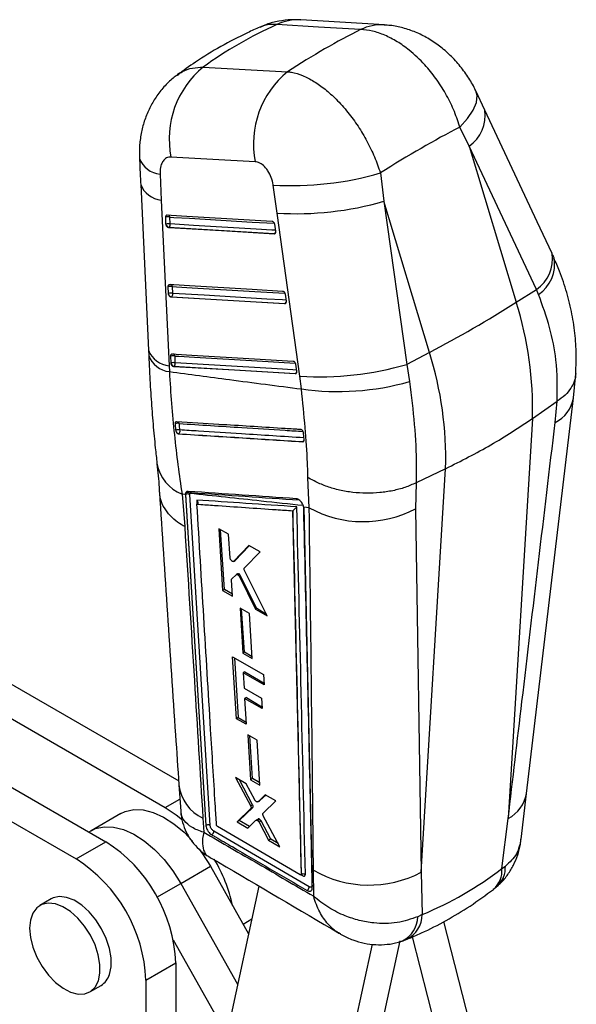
# Model space of a CAD drawing. Header units: millimetres. Extents: x 43 to 389, y 20 to 288.
# Tile 19 of 19: x 324 to 361, y 222 to 288. Entities that reach past the tile are written whole.
import ezdxf

# ---------------------------------------------------------------- set-up
doc = ezdxf.new("R2010")
doc.units = ezdxf.units.MM

msp = doc.modelspace()

# ---------------------------------------------------------------- linework, layer by layer
at = {"color": 7, "linetype": 'Continuous', "lineweight": 25}
for p, q in [((348.486896, 287.756863), (342.846185, 288.097521)), ((355.250265, 282.018925), (354.64382, 283.311288)), ((354.199499, 279.591529), (353.570322, 280.865609)), ((354.199499, 279.591529), (357.374219, 269.055821)), ((358.738911, 269.923605), (354.199499, 279.591529)), ((333.354333, 277.699934), (333.436376, 275.951545)), ((348.215549, 277.777261), (348.448488, 275.86662)), ((332.0495, 277.000752), (332.576341, 265.821195)), ((341.24832, 275.069609), (340.981134, 276.961946)), ((333.436376, 275.951545), (333.965623, 264.770953)), ((348.448488, 275.86662), (349.990242, 264.869368)), ((351.519273, 265.675833), (348.448488, 275.86662)), ((342.792029, 264.073534), (341.24832, 275.069609)), ((333.756275, 274.332008), (333.739492, 274.793085)), ((333.761773, 274.285385), (333.756275, 274.332008)), ((334.040407, 274.335739), (334.023622, 274.7968)), ((341.076757, 274.316333), (341.146611, 273.852287)), ((333.9245, 274.088155), (333.947969, 274.101704)), ((341.046489, 273.664778), (333.9245, 274.088155)), ((341.06986, 273.678269), (341.046489, 273.664778)), ((341.146611, 273.852287), (341.148961, 273.832013)), ((333.92697, 269.647542), (333.910158, 270.108602)), ((333.932406, 269.60126), (333.92697, 269.647542)), ((334.211111, 269.651309), (334.194298, 270.112365)), ((341.786272, 269.601474), (341.856084, 269.137412)), ((357.374219, 269.055821), (358.738911, 269.923605)), ((358.8808, 269.58069), (358.738911, 269.923605)), ((334.095262, 269.403715), (334.118716, 269.417254)), ((341.755902, 268.94988), (334.095262, 269.403715)), ((341.779286, 268.963379), (341.755902, 268.94988)), ((341.856084, 269.137412), (341.858459, 269.116805)), ((332.573257, 265.822239), (332.590779, 265.46256)), ((351.519273, 265.675833), (349.990242, 264.869368)), ((334.097875, 264.963195), (334.081048, 265.424238)), ((334.103268, 264.917137), (334.097875, 264.963195)), ((334.382021, 264.96699), (334.365193, 265.428038)), ((342.495456, 264.886434), (342.565245, 264.422359)), ((333.965623, 264.770953), (333.982969, 264.378721)), ((334.266211, 264.719374), (334.289655, 264.732908)), ((342.465024, 264.234805), (334.266211, 264.719374)), ((342.488415, 264.248308), (342.465024, 264.234805)), ((342.565245, 264.422359), (342.567636, 264.40152)), ((349.990242, 264.869368), (350.177126, 263.709198)), ((361.246558, 262.612688), (361.402838, 264.225921)), ((342.895895, 263.210015), (342.792029, 264.073534)), ((358.071758, 235.927269), (361.240541, 262.607655)), ((358.472509, 261.217304), (360.14424, 262.377985)), ((360.001411, 260.945393), (360.146018, 262.379186)), ((360.146018, 262.379186), (360.14424, 262.377985)), ((358.472509, 261.217304), (356.833443, 234.259886)), ((334.412778, 260.427583), (334.421349, 260.382922)), ((343.033262, 260.232006), (343.029347, 260.259757)), ((343.07102, 259.790362), (343.033262, 260.232006)), ((334.603351, 260.187165), (334.610231, 260.191137)), ((342.989699, 259.659458), (342.980373, 259.654074)), ((352.617563, 257.837315), (350.620179, 256.880419)), ((350.963184, 230.628035), (352.617563, 257.837315)), ((343.417041, 255.200773), (343.333696, 257.24768)), ((350.619195, 256.879943), (350.589001, 255.133034)), ((350.620179, 256.880419), (350.619195, 256.879943)), ((335.067151, 256.102541), (334.837959, 256.127082)), ((334.837959, 256.127082), (335.020388, 253.930526)), ((335.067151, 256.102541), (335.06783, 256.084629)), ((335.06783, 256.084629), (335.071997, 256.087035)), ((335.06783, 256.084629), (336.44738, 233.778226)), ((335.091871, 256.209725), (335.071997, 256.087035)), ((335.071997, 256.087035), (336.448035, 233.778604)), ((335.353946, 256.100356), (335.362927, 256.169097)), ((336.733558, 233.790283), (335.353946, 256.100356)), ((342.299469, 255.001325), (342.303787, 255.004367)), ((342.299469, 255.001325), (342.868797, 230.492402)), ((343.417041, 255.200773), (343.044291, 255.241316)), ((343.049297, 255.186059), (343.044291, 255.241316)), ((343.050049, 255.154003), (343.049297, 255.186059)), ((350.589001, 255.133034), (350.963184, 230.628035)), ((337.982815, 253.416135), (337.315635, 253.789768)), ((337.315635, 253.789768), (337.576755, 249.615843)), ((337.69304, 249.682972), (337.432473, 253.724336)), ((338.082288, 251.812571), (337.982815, 253.416135)), ((339.34281, 252.653636), (338.331331, 251.592869)), ((338.42405, 251.646394), (339.362042, 252.64284)), ((340.103316, 252.226733), (339.34281, 252.653636)), ((338.318993, 251.583217), (338.412124, 251.63698)), ((338.42405, 251.646394), (338.331331, 251.592869)), ((338.411559, 251.637911), (338.42405, 251.646394)), ((339.041465, 251.140716), (340.103316, 252.226733)), ((338.331331, 251.592869), (338.317716, 251.585471)), ((340.590674, 247.914591), (339.048536, 250.980588)), ((338.241841, 249.240931), (338.17395, 250.335126)), ((338.194345, 250.404594), (338.482047, 250.689726)), ((338.585361, 250.751194), (338.492762, 250.697737)), ((338.725284, 250.702311), (338.635616, 250.650551)), ((338.792466, 250.609754), (338.703933, 250.558645)), ((338.703933, 250.558645), (339.802048, 248.360306)), ((339.876978, 248.403562), (338.792466, 250.609754)), ((337.69304, 249.682972), (337.576755, 249.615843)), ((337.576755, 249.615843), (338.241841, 249.240931)), ((338.23408, 249.366016), (337.69304, 249.682972)), ((339.386603, 248.079871), (338.751454, 248.438688)), ((338.751454, 248.438688), (338.938551, 245.401855)), ((339.043139, 245.462233), (338.854991, 248.380195)), ((339.876978, 248.403562), (339.802048, 248.360306)), ((339.802048, 248.360306), (340.590674, 247.914591)), ((340.540135, 248.015068), (339.876978, 248.403562)), ((315.43606, 247.85085), (334.612166, 236.77977)), ((339.572044, 245.042028), (339.386603, 248.079871)), ((313.432591, 246.694271), (333.702985, 234.99142)), ((338.248828, 245.154424), (340.342778, 243.963377)), ((338.509392, 240.979702), (338.248828, 245.154424)), ((338.375307, 245.082484), (338.635487, 241.052495)), ((339.043139, 245.462233), (338.938551, 245.401855)), ((338.938551, 245.401855), (339.572044, 245.042028)), ((339.565057, 245.156481), (339.043139, 245.462233)), ((309.425652, 244.381115), (329.696046, 232.678264)), ((339.064094, 244.137193), (338.954725, 244.074055)), ((338.954725, 244.074055), (339.018908, 243.034197)), ((340.385266, 243.258947), (338.954725, 244.074055)), ((339.064094, 244.137193), (340.378754, 243.366911)), ((340.342778, 243.963377), (340.385266, 243.258947)), ((307.422183, 243.224537), (327.692577, 231.521686)), ((339.018908, 243.034197), (340.195155, 242.362693)), ((339.175923, 242.405048), (339.0618, 242.339166)), ((339.0618, 242.339166), (339.16901, 240.601574)), ((340.237218, 241.667182), (339.0618, 242.339166)), ((339.175923, 242.405048), (340.229942, 241.787478)), ((340.195155, 242.362693), (340.237218, 241.667182)), ((338.635487, 241.052495), (338.509392, 240.979702)), ((339.16901, 240.601574), (338.509392, 240.979702)), ((338.635487, 241.052495), (339.160155, 240.745083)), ((339.907858, 239.537911), (339.27795, 239.899759)), ((339.27795, 239.899759), (339.46472, 236.862688)), ((339.593537, 236.937052), (339.407287, 239.825464)), ((340.092402, 236.499496), (339.907858, 239.537911)), ((339.167481, 236.594913), (338.447036, 237.011873)), ((338.447036, 237.011873), (339.467498, 235.085249)), ((334.628929, 236.518572), (334.749749, 234.750556)), ((339.602128, 235.16297), (338.703517, 236.863434)), ((339.751803, 235.506192), (339.167481, 236.594913)), ((339.593537, 236.937052), (339.46472, 236.862688)), ((339.46472, 236.862688), (340.092402, 236.499496)), ((340.083252, 236.650162), (339.593537, 236.937052)), ((340.453117, 235.850163), (339.963538, 235.382681)), ((340.093982, 235.457984), (340.484094, 235.832204)), ((341.158133, 235.441398), (340.453117, 235.850163)), ((357.708409, 232.868193), (358.070775, 235.928672)), ((339.602128, 235.16297), (339.467498, 235.085249)), ((339.954582, 235.376251), (340.085167, 235.451636)), ((340.093982, 235.457984), (339.963538, 235.382681)), ((340.310751, 234.610336), (341.158133, 235.441398)), ((330.703021, 234.580919), (328.699552, 233.424341)), ((339.477202, 234.915939), (338.552309, 234.027231)), ((338.693428, 234.108697), (339.612308, 234.993935)), ((339.612308, 234.993935), (339.477202, 234.915939)), ((341.438305, 232.341573), (340.321548, 234.440174)), ((336.245188, 234.276353), (336.303831, 233.32773)), ((337.166066, 233.806211), (337.164709, 233.81692)), ((342.807769, 230.462602), (337.234507, 233.707508)), ((338.693428, 234.108697), (338.552309, 234.027231)), ((338.552309, 234.027231), (339.283394, 233.600545)), ((339.387007, 233.702378), (338.693428, 234.108697)), ((339.283394, 233.600545), (339.823393, 234.131258)), ((339.969356, 234.217242), (339.833609, 234.138877)), ((340.095366, 234.181154), (339.96002, 234.10302)), ((340.171947, 234.084762), (340.036617, 234.006637)), ((340.036617, 234.006637), (340.67891, 232.785449)), ((340.816549, 232.864906), (340.171947, 234.084762)), ((356.409385, 230.873024), (356.833443, 234.259886)), ((328.699552, 233.424341), (328.551656, 233.338962)), ((343.409087, 229.653752), (336.97986, 233.406006)), ((327.692577, 231.521686), (329.696046, 232.678264)), ((340.816549, 232.864906), (340.67891, 232.785449)), ((340.67891, 232.785449), (341.438305, 232.341573)), ((341.315301, 232.572721), (340.816549, 232.864906)), ((334.74819, 229.874873), (336.751659, 231.031451)), ((336.751659, 231.031451), (339.325321, 226.474439)), ((356.409385, 230.873024), (356.642255, 231.035592)), ((342.853126, 230.456964), (342.861045, 230.461536)), ((342.869787, 230.492973), (342.868797, 230.492402)), ((342.869787, 230.492973), (342.869821, 230.493242)), ((343.716201, 229.018881), (343.701089, 230.758472)), ((350.963184, 230.628035), (351.03122, 227.771526)), ((334.74819, 229.874873), (338.585782, 223.079906)), ((340.02657, 229.693219), (337.882876, 219.853522)), ((326.009173, 228.83059), (325.254926, 228.395173)), ((351.03122, 227.771526), (350.735082, 227.629065)), ((354.249499, 220.460603), (352.505414, 227.30397)), ((334.2363, 226.077254), (337.847761, 219.682683)), ((345.424458, 215.366016), (347.691662, 225.772633)), ((347.351692, 215.889069), (349.55744, 226.013595)), ((352.306328, 218.749319), (350.388213, 226.275541)), ((332.40642, 223.356602), (334.409889, 224.513181)), ((334.409889, 224.513181), (334.40929, 208.346019)), ((332.40642, 223.356602), (332.40582, 207.189441)), ((328.621319, 222.563776), (329.375566, 222.999193))]:
    msp.add_line(p, q, dxfattribs=at)
at = {"color": 8, "linetype": 'Continuous', "lineweight": 25}
for p, q in [((335.829729, 255.724607), (335.846777, 255.444081)), ((343.04223, 255.251235), (343.603629, 230.607805)), ((333.702985, 234.99142), (334.694187, 235.563629)), ((342.857297, 230.459372), (342.959156, 230.399991)), ((333.147043, 228.950551), (334.74819, 229.874873)), ((338.952072, 227.135327), (339.543713, 227.476874))]:
    msp.add_line(p, q, dxfattribs=at)
at = {"color": 7, "linetype": 'Continuous', "lineweight": 25, "flags": 128}
for points in [[(346.883435, 287.440425), (344.040398, 287.612165), (341.242875, 287.781163)], [(336.272684, 284.911302), (339.092885, 284.757974), (341.961356, 284.601957)], [(359.79113, 272.351179), (358.795059, 274.472438), (355.251963, 282.018801)], [(339.778831, 278.52948), (336.912499, 278.690124), (334.094407, 278.84802)], [(333.843076, 274.945513), (334.107251, 274.929802), (335.163949, 274.866953), (339.390671, 274.615512), (340.911758, 274.52501)], [(333.947969, 274.101704), (337.49453, 273.890869), (341.06986, 273.678269)], [(334.013764, 270.261041), (334.27803, 270.245382), (335.33509, 270.182737), (339.563274, 269.932138), (341.621236, 269.810141)], [(334.118716, 269.417254), (337.934644, 269.19119), (341.779286, 268.963379)], [(334.184668, 265.57669), (334.448995, 265.561067), (335.506301, 265.498564), (339.735473, 265.248533), (342.330393, 265.095093)], [(334.289655, 264.732908), (338.374695, 264.491486), (342.488415, 264.248308)], [(330.703021, 234.580919), (331.01432, 234.72669), (331.591203, 234.85296), (332.225686, 234.830067), (332.900458, 234.658638), (333.597116, 234.343348), (334.296656, 233.892797), (334.979997, 233.319273), (335.566609, 232.709826)], [(333.702985, 234.99142), (334.440422, 234.498651), (334.867796, 234.150132)], [(328.699552, 233.424341), (329.010851, 233.570112), (329.587734, 233.696381), (330.222216, 233.673489), (330.896989, 233.50206), (331.593647, 233.186769), (332.293187, 232.736219), (332.976528, 232.162695), (333.625029, 231.481844), (334.221002, 230.71224), (334.74819, 229.874873)], [(328.699552, 233.424341), (329.010851, 233.570112), (329.587734, 233.696381), (330.222216, 233.673489), (330.896989, 233.50206), (331.593647, 233.186769), (332.293187, 232.736219), (332.976528, 232.162695), (333.625029, 231.481844), (334.221002, 230.71224), (334.74819, 229.874873)], [(336.447391, 233.778057), (336.448273, 233.767876), (336.449154, 233.757694)], [(335.999266, 232.17836), (336.224471, 231.868818), (336.751659, 231.031451)], [(329.195672, 223.303861), (329.305289, 223.82139), (329.30422, 224.416449), (329.192516, 225.061213), (328.975398, 225.725536), (328.66302, 226.378351), (328.269987, 226.989138), (327.814677, 227.529332), (327.318381, 227.973679), (326.804305, 228.301399), (326.296485, 228.497169), (325.818668, 228.551836), (325.393195, 228.46284), (325.039962, 228.234348), (324.775484, 227.877039), (324.612129, 227.407624), (324.557534, 226.848051), (324.614254, 226.224484), (324.779635, 225.566081), (325.045944, 224.903629), (325.400729, 224.268103), (325.827401, 223.689219), (326.306009, 223.194045), (326.814175, 222.805735), (327.328135, 222.542446), (327.82386, 222.416491), (328.278168, 222.433756), (328.669817, 222.593436), (328.980494, 222.888063), (329.195672, 223.303861)], [(329.949918, 223.739279), (330.059536, 224.256807), (330.058467, 224.851867), (329.946762, 225.49663), (329.729645, 226.160953), (329.417266, 226.813768), (329.024233, 227.424555), (328.568924, 227.964749), (328.072628, 228.409097), (327.558552, 228.736816), (327.050732, 228.932586), (326.572915, 228.987253), (326.147442, 228.898258), (326.009173, 228.83059)]]:
    msp.add_lwpolyline(points, dxfattribs=at)
at = {"color": 8, "linetype": 'Continuous', "lineweight": 25, "flags": 128}
for points in [[(353.570322, 280.865609), (354.099852, 281.439553), (354.477733, 281.998429), (354.690802, 282.522776), (354.731639, 282.994334), (354.644457, 283.311355)], [(334.023622, 274.7968), (334.287802, 274.781101), (335.344519, 274.718279), (339.571316, 274.466971), (341.058928, 274.378505)], [(341.13733, 273.913942), (340.898098, 273.928169), (339.841374, 273.990981), (335.614414, 274.242202), (334.040407, 274.335739)], [(334.194298, 270.112365), (334.458567, 270.096709), (335.51564, 270.034092), (339.743872, 269.783578), (341.76846, 269.6636)], [(341.846816, 269.199021), (341.607401, 269.213205), (340.550335, 269.275835), (336.322008, 269.526294), (334.211111, 269.651309)], [(334.365193, 265.428038), (334.629522, 265.412417), (335.686836, 265.34993), (339.916042, 265.099956), (342.477653, 264.948531)], [(342.555984, 264.483936), (342.316446, 264.498097), (341.259143, 264.560589), (337.029881, 264.810532), (334.382021, 264.96699)]]:
    msp.add_lwpolyline(points, dxfattribs=at)
at = {"color": 8, "linetype": 'Continuous', "lineweight": 25}
for centre, radius, start, end in [((342.660288, 284.818528), 3.284245, 86.77661283, 115.5678358), ((348.301102, 284.477572), 3.284551, 86.80614539, 115.5701978), ((352.831329, 281.626682), 2.452292, 303.91170106, 9.18473555), ((333.504596, 279.336678), 1.643627, 200.78375847, 264.75458055), ((333.585017, 277.589472), 1.644658, 200.99066573, 264.81463141), ((333.846504, 274.780682), 0.17785, 5.19992482, 67.1197543), ((340.963954, 273.8438), 0.196511, 302.61108784, 340.13726538), ((341.076605, 273.751748), 0.073787, 264.75564188, 299.59446904), ((357.370253, 271.958863), 2.452651, 303.91981864, 9.18908184), ((357.486571, 271.632527), 2.480707, 304.19620025, 9.55767562), ((334.017183, 270.096222), 0.177849, 5.20773763, 67.12215175), ((341.673417, 269.128837), 0.196431, 302.61329291, 340.1745026), ((341.785973, 269.037122), 0.074045, 264.81836997, 299.53174096), ((334.113916, 266.411471), 1.647207, 201.01506964, 264.83486986), ((334.1874, 265.411596), 0.178551, 5.28359116, 66.2142324), ((334.15401, 266.029861), 1.659976, 199.76802818, 264.08583101), ((342.384398, 264.412344), 0.194235, 302.37930132, 340.96661877), ((342.495272, 264.321207), 0.07322, 264.62602764, 299.74464944), ((358.975748, 263.00011), 2.296486, 296.52722457, 350.28961114), ((334.473998, 260.840524), 0.185198, 12.38848724, 55.58047555), ((342.886493, 259.823875), 0.194125, 302.11686781, 341.85161683), ((342.996382, 259.733375), 0.074219, 264.83329742, 299.49555261), ((335.860518, 258.689961), 2.759343, 190.61707081, 248.24857209), ((335.286034, 256.160584), 0.182627, 20.88223276, 48.12752391), ((337.444435, 236.845476), 2.83524, 186.6222145, 244.97718188), ((355.804524, 236.317016), 2.3001, 296.57293201, 350.24889499), ((354.92503, 230.94563), 1.71958, 313.35948492, 2.9988857), ((342.865709, 230.402624), 0.093484, 358.38634752, 55.37223869), ((354.752099, 230.733824), 1.663122, 310.63002335, 4.80116274), ((349.154981, 227.782469), 1.87627, 296.67837313, 359.66581017), ((348.894168, 227.647968), 1.84101, 296.35263153, 359.41168796)]:
    msp.add_arc(centre, radius, start, end, dxfattribs=at)
at = {"color": 7, "linetype": 'Continuous', "lineweight": 25}
for centre, radius, start, end in [((340.218332, 280.070878), 6.244826, 129.18502552, 191.29259045), ((345.900236, 279.757822), 6.24343, 129.11537269, 191.34647371), ((342.263093, 298.090617), 21.167526, 266.52789891, 286.33225424), ((342.56443, 296.101459), 21.072989, 266.41927054, 286.21382003), ((333.888225, 274.28507), 0.52934, 75.17984016, 106.31861141), ((333.905035, 273.824054), 0.529289, 75.18123253, 106.32324233), ((334.01292, 274.353757), 0.260287, 195.22915253, 255.55004712), ((333.815306, 274.289375), 0.229826, 305.25621105, 11.63832668), ((334.058978, 269.60076), 0.529199, 75.18455475, 106.33295821), ((334.075798, 269.139797), 0.529107, 75.1826711, 106.33667668), ((334.183714, 269.66939), 0.260379, 195.16838949, 255.54441264), ((333.986009, 269.604905), 0.229835, 305.2678705, 11.64816811), ((312.596399, 339.860609), 83.775719, 297.6848589, 302.30976457), ((334.640075, 261.874234), 23.841487, 358.42106824, 17.53103164), ((328.785129, 258.494245), 23.841487, 358.42106824, 17.53103164), ((334.229935, 264.916517), 0.529101, 75.1887155, 106.34358969), ((334.246756, 264.455326), 0.529242, 75.19190902, 106.33844688), ((334.354745, 264.98516), 0.260515, 195.13599507, 255.53109704), ((334.156892, 264.920559), 0.229867, 305.27928349, 11.6532626), ((344.107495, 285.126673), 21.094197, 266.4246294, 286.19336527), ((345.358789, 280.638211), 17.60136, 261.95641671, 285.88741659), ((334.537764, 260.484875), 0.412363, 73.49980575, 114.10901226), ((334.584376, 260.060928), 0.404823, 73.66564488, 115.07999324), ((334.677148, 260.445944), 0.263448, 193.84048398, 255.2854264), ((334.474926, 260.381365), 0.23344, 305.4232805, 16.9473564), ((335.224852, 255.842234), 0.288604, 63.42901708, 121.98083343), ((335.199533, 256.003498), 0.232638, 45.38412559, 117.56713058), ((347.066076, 261.84288), 7.578459, 241.21652194, 297.7011885), ((324.248142, 224.089862), 10.170561, 2.38545314, 57.61170714), ((322.244672, 222.933283), 10.170561, 2.38545314, 57.61170714), ((327.86153, 226.103342), 10.630642, 12.42369997, 30.58560778), ((347.45122, 237.323278), 7.560434, 240.26292786, 297.67908559), ((328.712493, 224.106689), 1.290818, 300.90952019, 343.46306093)]:
    msp.add_arc(centre, radius, start, end, dxfattribs=at)
for centre, major_axis, ratio, start_param, end_param in [((373.988366, 241.843366), (40.695395, -40.507139), 0.662410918, 2.890308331, 3.038424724), ((331.3708, 244.411727), (31.713501, 44.336237), 0.386218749, 0.630754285, 0.777458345), ((331.3708, 244.411727), (37.38148, 38.671544), 0.275358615, 0.685387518, 0.845048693), ((338.686772, 250.594758), (-0.105287, 0.154588), 0.52924628, 4.457806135, 5.07998817), ((340.070595, 234.060478), (-0.10571, 0.155208), 0.52924628, 4.51415962, 5.186883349), ((322.30081, 283.721025), (-31.54293, 54.560947), 0.615400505, 3.060805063, 3.221051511)]:
    msp.add_ellipse(centre, major_axis=major_axis, ratio=ratio, start_param=start_param, end_param=end_param, dxfattribs=at)
for points, knots in [([(340.083358, 287.604461), (339.805466, 287.480814), (338.905444, 287.080354), (337.444862, 286.310009), (335.864254, 285.358548), (334.923519, 284.675852), (334.51972, 284.382813)], [0, 0, 0, 0, 0.140047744, 0.453580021, 0.765455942, 1, 1, 1, 1]), ([(342.838794, 288.086014), (342.628775, 288.097138), (342.135661, 288.123256), (341.359792, 288.01928), (340.644232, 287.848056), (340.236264, 287.6618), (340.088677, 287.59442)], [0, 0, 0, 0, 0.2235782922, 0.5249503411, 0.8281455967, 1, 1, 1, 1]), ([(354.644678, 283.307666), (354.641735, 283.315), (354.522262, 283.612697), (354.182667, 284.174914), (353.620333, 284.978846), (352.951085, 285.706441), (352.214914, 286.341603), (351.430748, 286.865419), (350.603763, 287.279519), (349.753602, 287.564871), (349.042296, 287.721965), (348.616359, 287.737167), (348.481226, 287.74199)], [0, 0, 0, 0, 0.002992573, 0.121470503, 0.24530305, 0.370779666, 0.489973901, 0.609505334, 0.72565994, 0.839024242, 0.948928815, 1, 1, 1, 1]), ([(353.570322, 280.865609), (353.563615, 280.888766), (353.449177, 281.283873), (353.168745, 282.053922), (352.630323, 283.13972), (351.972479, 284.158237), (351.156896, 285.162763), (350.266246, 286.002358), (349.34805, 286.65015), (348.510658, 287.083739), (347.676066, 287.367809), (347.147646, 287.41622), (346.883435, 287.440425)], [0, 0, 0, 0, 0.006913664, 0.117964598, 0.229015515, 0.338921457, 0.44882699, 0.587595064, 0.690334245, 0.793073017, 0.896536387, 1, 1, 1, 1]), ([(334.523042, 284.375775), (334.428704, 284.310548), (334.097442, 284.081507), (333.60749, 283.585256), (333.071678, 282.909975), (332.64037, 282.164176), (332.31129, 281.37377), (332.086222, 280.535253), (331.95751, 279.658224), (331.96497, 279.058127), (331.968741, 278.754816)], [0, 0, 0, 0, 0.053382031, 0.187446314, 0.322847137, 0.454723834, 0.588158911, 0.721405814, 0.859188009, 1, 1, 1, 1]), ([(341.961356, 284.601957), (342.050284, 284.590048), (342.372846, 284.54685), (342.961768, 284.362554), (343.724249, 283.976964), (344.489374, 283.43706), (345.268676, 282.738598), (346.021288, 281.896087), (346.720056, 280.933036), (347.323009, 279.919781), (347.839272, 278.855003), (348.090123, 278.136509), (348.215549, 277.777261)], [0, 0, 0, 0, 0.039752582, 0.144191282, 0.24862974, 0.35113855, 0.453647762, 0.569708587, 0.676652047, 0.783596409, 0.891797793, 1, 1, 1, 1]), ([(334.094407, 278.84802), (333.990992, 278.840563), (333.887098, 278.833071), (333.705994, 278.739219), (333.568035, 278.615634), (333.413517, 278.314899), (333.349354, 278.004967), (333.353192, 277.769807), (333.354333, 277.699934)], [0, 0, 0, 0, 0.235155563, 0.236248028, 0.472331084, 0.635245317, 0.891621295, 1, 1, 1, 1]), ([(331.968155, 278.753838), (331.986729, 278.344884), (332.013263, 277.760654), (332.041731, 277.175899), (332.050272, 277.000466)], [0, 0, 0, 0, 0.699989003, 1, 1, 1, 1]), ([(340.981134, 276.961946), (340.98056, 276.965953), (340.956342, 277.134784), (340.869696, 277.474962), (340.676594, 277.864376), (340.440332, 278.181638), (340.171339, 278.419272), (339.926886, 278.516732), (339.799321, 278.527716), (339.778831, 278.52948)], [0, 0, 0, 0, 0.005216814, 0.219787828, 0.434651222, 0.550718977, 0.75391164, 0.960473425, 1, 1, 1, 1]), ([(333.739492, 274.793085), (333.739398, 274.799339), (333.738988, 274.82692), (333.746898, 274.872363), (333.771275, 274.917446), (333.805018, 274.943186), (333.831313, 274.944794), (333.843076, 274.945513)], [0, 0, 0, 0, 0.071485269, 0.3152405, 0.558969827, 0.802707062, 1, 1, 1, 1]), ([(333.9245, 274.088155), (333.909481, 274.091184), (333.879445, 274.09724), (333.834809, 274.133193), (333.796835, 274.184592), (333.772705, 274.238578), (333.764643, 274.273096), (333.761773, 274.285385)], [0, 0, 0, 0, 0.217812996, 0.435575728, 0.654725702, 0.877078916, 1, 1, 1, 1]), ([(340.911758, 274.52501), (340.914635, 274.524753), (340.932365, 274.523167), (340.966516, 274.509528), (341.010506, 274.470966), (341.046863, 274.416212), (341.068338, 274.361638), (341.0746, 274.32794), (341.076757, 274.316333)], [0, 0, 0, 0, 0.041060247, 0.252956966, 0.464857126, 0.676762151, 0.888663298, 1, 1, 1, 1]), ([(341.148961, 273.832013), (341.149252, 273.809962), (341.149834, 273.765855), (341.130847, 273.71194), (341.099535, 273.675688), (341.068518, 273.664335), (341.050152, 273.664704), (341.046489, 273.664778)], [0, 0, 0, 0, 0.2374739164, 0.4749947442, 0.7104384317, 0.9422461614, 1, 1, 1, 1]), ([(359.931701, 272.045517), (359.899874, 272.11701), (359.854393, 272.219172), (359.804047, 272.320912), (359.788933, 272.351454)], [0, 0, 0, 0, 0.699805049, 1, 1, 1, 1]), ([(361.386117, 264.261645), (361.406054, 264.623148), (361.452379, 265.463106), (361.366757, 266.80038), (361.156396, 268.26171), (360.800166, 269.721042), (360.390293, 270.9864), (360.045785, 271.744368), (359.913779, 272.034801)], [0, 0, 0, 0, 0.138748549, 0.322385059, 0.507916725, 0.694965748, 0.883119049, 1, 1, 1, 1]), ([(333.910158, 270.108602), (333.910065, 270.11497), (333.909662, 270.142659), (333.917659, 270.188161), (333.942108, 270.23316), (333.975848, 270.258748), (334.002075, 270.260334), (334.013764, 270.261041)], [0, 0, 0, 0, 0.0727929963, 0.3165331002, 0.5602854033, 0.8040319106, 1, 1, 1, 1]), ([(334.095262, 269.403715), (334.080238, 269.40674), (334.050193, 269.412791), (334.005542, 269.448735), (333.967552, 269.500116), (333.94336, 269.554212), (333.935295, 269.588851), (333.932406, 269.60126)], [0, 0, 0, 0, 0.217559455, 0.43506957, 0.653944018, 0.87602819, 1, 1, 1, 1]), ([(341.621236, 269.810141), (341.624191, 269.809875), (341.642005, 269.808272), (341.676244, 269.794523), (341.720218, 269.755878), (341.756536, 269.701068), (341.777911, 269.646568), (341.784139, 269.612975), (341.786272, 269.601474)], [0, 0, 0, 0, 0.042131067, 0.254017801, 0.465899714, 0.677781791, 0.889680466, 1, 1, 1, 1]), ([(360.14424, 262.377985), (360.14979, 263.302466), (360.159551, 264.928159), (359.683105, 267.371896), (359.149836, 268.840016), (358.8808, 269.58069)], [0, 0, 0, 0, 0.395135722, 0.694842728, 1, 1, 1, 1]), ([(341.858459, 269.116805), (341.85872, 269.094763), (341.859241, 269.050673), (341.840165, 268.996829), (341.808781, 268.960658), (341.777789, 268.949428), (341.759491, 268.949806), (341.755902, 268.94988)], [0, 0, 0, 0, 0.237744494, 0.47557035, 0.711304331, 0.943374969, 1, 1, 1, 1]), ([(334.081048, 265.424238), (334.080955, 265.430684), (334.080557, 265.458447), (334.088614, 265.503991), (334.11311, 265.54893), (334.146853, 265.574408), (334.17303, 265.575988), (334.184668, 265.57669)], [0, 0, 0, 0, 0.073698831, 0.317415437, 0.561170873, 0.804904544, 1, 1, 1, 1]), ([(332.595334, 265.468809), (332.61196, 265.063402), (332.65318, 264.058314), (332.751206, 262.511848), (332.8809, 260.840905), (333.014343, 259.393469), (333.110762, 258.536051), (333.150503, 258.18265)], [0, 0, 0, 0, 0.1553929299, 0.3852514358, 0.6132011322, 0.8405734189, 1, 1, 1, 1]), ([(334.266211, 264.719374), (334.251184, 264.722402), (334.221132, 264.728457), (334.17647, 264.764378), (334.138474, 264.815768), (334.11424, 264.869932), (334.10617, 264.904649), (334.103268, 264.917137)], [0, 0, 0, 0, 0.2173839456, 0.4347264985, 0.6534411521, 0.8753501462, 1, 1, 1, 1]), ([(342.330393, 265.095093), (342.3334, 265.094823), (342.351267, 265.093221), (342.385575, 265.079379), (342.42954, 265.040679), (342.465822, 264.985815), (342.487137, 264.931377), (342.493341, 264.897861), (342.495456, 264.886434)], [0, 0, 0, 0, 0.042878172, 0.254758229, 0.466636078, 0.678525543, 0.890392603, 1, 1, 1, 1]), ([(333.982969, 264.378721), (335.333815, 264.200559), (338.305078, 263.808681), (341.275782, 263.421286), (342.895895, 263.210015)], [0, 0, 0, 0, 0.454636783, 1, 1, 1, 1]), ([(333.982969, 264.378721), (334.028269, 263.656064), (334.11887, 262.210742), (334.316449, 260.110387), (334.552279, 258.064602), (334.742731, 256.772931), (334.837959, 256.127082)], [0, 0, 0, 0, 0.246887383, 0.493777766, 0.746883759, 1, 1, 1, 1]), ([(342.567636, 264.40152), (342.567876, 264.379485), (342.568357, 264.335407), (342.549223, 264.281612), (342.517785, 264.245507), (342.486811, 264.234357), (342.468562, 264.234732), (342.465024, 264.234805)], [0, 0, 0, 0, 0.237942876, 0.475958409, 0.711869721, 0.944137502, 1, 1, 1, 1]), ([(361.398539, 264.260722), (361.378052, 264.096944), (361.335167, 263.754106), (361.082329, 263.259446), (360.697178, 262.784588), (360.329738, 262.51432), (360.146018, 262.379186)], [0, 0, 0, 0, 0.2336496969, 0.4890995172, 0.7445498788, 1, 1, 1, 1]), ([(350.177126, 263.709198), (350.298751, 262.736), (350.545298, 260.763221), (350.653156, 258.508522), (350.628006, 257.266856), (350.620179, 256.880419)], [0, 0, 0, 0, 0.4014112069, 0.8137048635, 1, 1, 1, 1]), ([(343.333696, 257.24768), (343.323229, 257.571912), (343.288772, 258.639327), (343.155189, 260.605357), (342.982985, 262.335182), (342.895895, 263.210015)], [0, 0, 0, 0, 0.1773847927, 0.5839745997, 1, 1, 1, 1]), ([(334.460127, 261.000303), (334.446641, 260.999302), (334.418883, 260.99724), (334.387683, 260.968534), (334.369158, 260.922979), (334.367322, 260.883066), (334.369265, 260.861916), (334.369325, 260.861267)], [0, 0, 0, 0, 0.237613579, 0.489099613, 0.740576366, 0.992044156, 1, 1, 1, 1]), ([(342.849275, 260.473393), (342.763104, 260.478774), (342.326029, 260.506066), (340.485491, 260.621183), (337.77486, 260.79117), (335.416352, 260.939973), (334.460127, 261.000303)], [0, 0, 0, 0, 0.030799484, 0.156219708, 0.657900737, 1, 1, 1, 1]), ([(352.617563, 257.837315), (353.657188, 258.359466), (355.736436, 259.403768), (357.560485, 260.612792), (358.472509, 261.217304)], [0, 0, 0, 0, 0.5000000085, 1, 1, 1, 1]), ([(356.833443, 234.259886), (357.143582, 236.88384), (358.194594, 245.776), (359.254364, 254.673454), (360.001411, 260.945393)], [0, 0, 0, 0, 0.295086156, 1, 1, 1, 1]), ([(334.369325, 260.861267), (334.380906, 260.741673), (334.394928, 260.59688), (334.410132, 260.45268), (334.412778, 260.427583)], [0, 0, 0, 0, 0.825962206, 1, 1, 1, 1]), ([(334.421349, 260.382922), (334.428666, 260.361534), (334.4433, 260.318756), (334.48164, 260.260868), (334.526801, 260.216426), (334.569404, 260.192275), (334.593915, 260.188585), (334.603351, 260.187165)], [0, 0, 0, 0, 0.216347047, 0.432698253, 0.648888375, 0.86483375, 1, 1, 1, 1]), ([(334.698229, 260.449411), (334.691813, 260.510462), (334.676752, 260.65377), (334.662858, 260.797663), (334.654883, 260.880256)], [0, 0, 0, 0, 0.426010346, 1, 1, 1, 1]), ([(343.029347, 260.259757), (343.023773, 260.281402), (343.012626, 260.324694), (342.978658, 260.385603), (342.936458, 260.434261), (342.890963, 260.465777), (342.862514, 260.470974), (342.849275, 260.473393)], [0, 0, 0, 0, 0.205312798, 0.41063504, 0.615951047, 0.821272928, 1, 1, 1, 1]), ([(334.603351, 260.187165), (335.3234, 260.141119), (336.7635, 260.049029), (339.555492, 259.871124), (341.628273, 259.739763), (342.980373, 259.654074)], [0, 0, 0, 0, 0.25798843, 0.515976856, 1, 1, 1, 1]), ([(334.610231, 260.191137), (336.050847, 260.099345), (338.842864, 259.921446), (341.637183, 259.744907), (342.989699, 259.659458)], [0, 0, 0, 0, 0.515976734, 1, 1, 1, 1]), ([(342.980373, 259.654074), (342.994602, 259.655235), (343.023059, 259.657557), (343.053711, 259.687889), (343.071745, 259.732936), (343.071257, 259.771637), (343.07102, 259.790362)], [0, 0, 0, 0, 0.2538737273, 0.507718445, 0.7618194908, 1, 1, 1, 1]), ([(333.144052, 258.172744), (333.204816, 257.629954), (333.278065, 256.975636), (333.301236, 256.361067), (333.305186, 256.256314)], [0, 0, 0, 0, 0.829551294, 1, 1, 1, 1]), ([(350.619195, 256.879943), (350.376208, 256.772476), (349.890233, 256.557543), (349.058031, 256.338324), (348.177678, 256.205968), (347.26672, 256.167407), (346.352781, 256.225705), (345.460792, 256.375824), (344.617514, 256.616943), (343.931384, 256.903287), (343.522248, 257.128923), (343.355906, 257.233692), (343.333696, 257.24768)], [0, 0, 0, 0, 0.114058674, 0.228117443, 0.342176, 0.456234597, 0.570295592, 0.684356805, 0.798421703, 0.912486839, 0.988315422, 1, 1, 1, 1]), ([(335.24795, 256.305067), (335.215617, 256.302823), (335.150952, 256.298336), (335.08856, 256.2332), (335.067649, 256.159319), (335.067229, 256.111339), (335.067151, 256.102541)], [0, 0, 0, 0, 0.309934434, 0.619853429, 0.930294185, 1, 1, 1, 1]), ([(342.542823, 255.810327), (341.326483, 255.89246), (338.893803, 256.056726), (336.463235, 256.222287), (335.24795, 256.305067)], [0, 0, 0, 0, 0.499999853, 1, 1, 1, 1]), ([(333.315843, 256.236554), (333.670229, 250.783836), (334.097739, 244.206023), (334.552363, 237.64227), (334.630124, 236.519579)], [0, 0, 0, 0, 0.828955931, 1, 1, 1, 1]), ([(335.362927, 256.169097), (335.364857, 256.173432), (335.374146, 256.194295), (335.401434, 256.22191), (335.438246, 256.224424), (335.456665, 256.225681)], [0, 0, 0, 0, 0.115849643, 0.557611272, 1, 1, 1, 1]), ([(335.456665, 256.225681), (336.67176, 256.142224), (339.10195, 255.975311), (341.534244, 255.809706), (342.750391, 255.726904)], [0, 0, 0, 0, 0.499999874, 1, 1, 1, 1]), ([(342.579899, 255.262176), (341.432621, 255.340527), (339.181909, 255.494236), (336.932516, 255.64882), (335.829729, 255.724607)], [0, 0, 0, 0, 0.5097398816, 1, 1, 1, 1]), ([(335.829729, 255.724607), (335.830253, 255.723984), (335.833732, 255.719846), (335.854236, 255.694111), (335.882377, 255.645843), (335.900111, 255.579403), (335.89797, 255.521558), (335.88017, 255.474169), (335.856848, 255.45307), (335.845937, 255.4432)], [0, 0, 0, 0, 0.007091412, 0.047096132, 0.287224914, 0.494901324, 0.676265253, 0.848547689, 1, 1, 1, 1]), ([(343.011941, 255.362055), (343.009817, 255.367588), (342.989767, 255.419827), (342.937167, 255.520358), (342.837275, 255.6481), (342.722667, 255.746342), (342.620457, 255.798991), (342.564041, 255.807229), (342.542823, 255.810327)], [0, 0, 0, 0, 0.025175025, 0.23767152, 0.449921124, 0.661601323, 0.87273105, 1, 1, 1, 1]), ([(335.845937, 255.4432), (335.891614, 255.44006), (336.284642, 255.413043), (338.067226, 255.290587), (340.172717, 255.14644), (341.931304, 255.026446), (342.299469, 255.001325)], [0, 0, 0, 0, 0.0212418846, 0.1827758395, 0.8289118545, 1, 1, 1, 1]), ([(337.164709, 233.81692), (337.160936, 233.877638), (337.131259, 234.355137), (336.998236, 236.499967), (336.558448, 243.644475), (336.151784, 250.378578), (335.845937, 255.4432)], [0, 0, 0, 0, 0.008430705, 0.06630003, 0.297777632, 1, 1, 1, 1]), ([(342.303787, 255.004367), (342.313556, 255.011663), (342.335679, 255.028186), (342.379916, 255.064934), (342.443883, 255.121945), (342.516452, 255.192646), (342.560333, 255.239767), (342.579595, 255.261828), (342.579899, 255.262176)], [0, 0, 0, 0, 0.084205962, 0.19068915, 0.358766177, 0.662831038, 0.994687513, 1, 1, 1, 1]), ([(342.303787, 255.004367), (342.303797, 255.003955), (342.402647, 250.914718), (342.594098, 242.748158), (342.77795, 234.575404), (342.869787, 230.492973)], [0, 0, 0, 0, 0.0000503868, 0.5005080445, 1, 1, 1, 1]), ([(343.155407, 230.497329), (343.063082, 234.580111), (342.876351, 242.837715), (342.679448, 251.090028), (342.579899, 255.262176)], [0, 0, 0, 0, 0.494426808, 1, 1, 1, 1]), ([(343.044291, 255.241316), (343.041, 255.259498), (343.033915, 255.298635), (343.019604, 255.33994), (343.011941, 255.362055)], [0, 0, 0, 0, 0.464583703, 1, 1, 1, 1]), ([(343.625584, 229.574146), (343.623408, 229.677016), (343.612528, 230.191363), (343.566556, 232.351477), (343.38385, 240.77865), (343.19786, 248.788425), (343.050049, 255.154003)], [0, 0, 0, 0, 0.01205618, 0.06028098, 0.253180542, 1, 1, 1, 1]), ([(343.701089, 230.758472), (343.697277, 231.172564), (343.622312, 239.316517), (343.516999, 247.465827), (343.417041, 255.200773)], [0, 0, 0, 0, 0.050846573, 1, 1, 1, 1]), ([(335.020388, 253.930526), (335.237126, 250.469892), (335.648053, 243.908639), (336.05356, 237.367477), (336.245188, 234.276353)], [0, 0, 0, 0, 0.527435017, 1, 1, 1, 1]), ([(338.187981, 251.620427), (338.173504, 251.634329), (338.144552, 251.662132), (338.110377, 251.715658), (338.088293, 251.768004), (338.084158, 251.798697), (338.082288, 251.812571)], [0, 0, 0, 0, 0.260971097, 0.521899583, 0.783892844, 1, 1, 1, 1]), ([(338.301623, 251.57672), (338.288974, 251.576098), (338.263727, 251.574856), (338.222781, 251.593221), (338.197956, 251.612628), (338.187981, 251.620427)], [0, 0, 0, 0, 0.375237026, 0.748952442, 1, 1, 1, 1]), ([(339.048536, 250.980588), (339.040593, 250.998916), (339.024705, 251.035571), (339.019131, 251.086373), (339.026262, 251.121568), (339.037486, 251.135704), (339.041465, 251.140716)], [0, 0, 0, 0, 0.281518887, 0.56301486, 0.845059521, 1, 1, 1, 1]), ([(338.17395, 250.335126), (338.174266, 250.350536), (338.174857, 250.379279), (338.18817, 250.396572), (338.194345, 250.404594)], [0, 0, 0, 0, 0.5361101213, 1, 1, 1, 1]), ([(338.493963, 250.695547), (338.499911, 250.699235), (338.515565, 250.708941), (338.55239, 250.703999), (338.595649, 250.684733), (338.623078, 250.661274), (338.635616, 250.650551)], [0, 0, 0, 0, 0.17775834, 0.46782851, 0.756748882, 1, 1, 1, 1]), ([(338.725284, 250.702311), (338.710626, 250.715018), (338.681312, 250.740432), (338.637242, 250.758424), (338.604261, 250.761255), (338.590668, 250.752379), (338.586304, 250.74953)], [0, 0, 0, 0, 0.287849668, 0.575687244, 0.863778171, 1, 1, 1, 1]), ([(338.635616, 250.650551), (338.649982, 250.635526), (338.676467, 250.607828), (338.695311, 250.574084), (338.703933, 250.558645)], [0, 0, 0, 0, 0.542460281, 1, 1, 1, 1]), ([(339.467498, 235.085249), (339.475938, 235.066854), (339.492817, 235.030065), (339.500498, 234.978187), (339.495048, 234.93858), (339.482554, 234.92273), (339.477202, 234.915939)], [0, 0, 0, 0, 0.2663694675, 0.5327060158, 0.7998084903, 1, 1, 1, 1]), ([(339.612308, 234.993935), (339.619088, 235.003361), (339.632646, 235.022211), (339.634534, 235.068357), (339.623885, 235.117254), (339.608639, 235.14929), (339.602128, 235.16297)], [0, 0, 0, 0, 0.26675049, 0.533450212, 0.800767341, 1, 1, 1, 1]), ([(339.838468, 235.402853), (339.823612, 235.415756), (339.793901, 235.44156), (339.766136, 235.480591), (339.753898, 235.50245), (339.751803, 235.506192)], [0, 0, 0, 0, 0.453202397, 0.906387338, 1, 1, 1, 1]), ([(339.963535, 235.382686), (339.953846, 235.376827), (339.934279, 235.364994), (339.892266, 235.371031), (339.858867, 235.387879), (339.841158, 235.400878), (339.838468, 235.402853)], [0, 0, 0, 0, 0.312390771, 0.630866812, 0.943912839, 1, 1, 1, 1]), ([(340.084685, 235.452636), (340.086052, 235.452951), (340.089743, 235.453801), (340.092343, 235.456372), (340.093979, 235.45799)], [0, 0, 0, 0, 0.370564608, 1, 1, 1, 1]), ([(334.763296, 234.753511), (334.765584, 234.666411), (334.773916, 234.349112), (334.914893, 233.811454), (335.190692, 233.153216), (335.592879, 232.552612), (336.093932, 232.060765), (336.45326, 231.775069), (336.650609, 231.679835), (336.651089, 231.679603)], [0, 0, 0, 0, 0.069523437, 0.253271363, 0.438833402, 0.638630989, 0.824909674, 0.999573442, 1, 1, 1, 1]), ([(340.321548, 234.440174), (340.313026, 234.458525), (340.295984, 234.495223), (340.287921, 234.547202), (340.293001, 234.587225), (340.305395, 234.603363), (340.310751, 234.610336)], [0, 0, 0, 0, 0.265578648, 0.531099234, 0.797389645, 1, 1, 1, 1]), ([(336.733549, 233.790433), (336.712578, 233.800049), (336.670638, 233.81928), (336.590469, 233.824896), (336.510446, 233.812559), (336.468845, 233.789822), (336.448045, 233.778454)], [0, 0, 0, 0, 0.249998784, 0.499999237, 0.750001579, 1, 1, 1, 1]), ([(336.449154, 233.757694), (336.458323, 233.708712), (336.476661, 233.610753), (336.554497, 233.451597), (336.659352, 233.30672), (336.763721, 233.20658), (336.827565, 233.165773), (336.849329, 233.151862)], [0, 0, 0, 0, 0.221586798, 0.443154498, 0.664557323, 0.885649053, 1, 1, 1, 1]), ([(336.979859, 233.40601), (336.96194, 233.417807), (336.918105, 233.446668), (336.850855, 233.516088), (336.789237, 233.607277), (336.746046, 233.704166), (336.73766, 233.762003), (336.733559, 233.790283)], [0, 0, 0, 0, 0.148307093, 0.362797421, 0.577754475, 0.793534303, 1, 1, 1, 1]), ([(337.234507, 233.707516), (337.227024, 233.71275), (337.212057, 233.723219), (337.191585, 233.747304), (337.175637, 233.774258), (337.168416, 233.794454), (337.166386, 233.804613), (337.166066, 233.806211)], [0, 0, 0, 0, 0.239254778, 0.478511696, 0.717417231, 0.955567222, 1, 1, 1, 1]), ([(339.834792, 234.136705), (339.840781, 234.140369), (339.856351, 234.149894), (339.892827, 234.144397), (339.930305, 234.126707), (339.952559, 234.108967), (339.96002, 234.10302)], [0, 0, 0, 0, 0.200142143, 0.52037892, 0.83921089, 1, 1, 1, 1]), ([(339.96002, 234.10302), (339.974713, 234.089076), (340.004047, 234.061239), (340.025773, 234.024815), (340.036617, 234.006637)], [0, 0, 0, 0, 0.500910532, 1, 1, 1, 1]), ([(340.095366, 234.181154), (340.080459, 234.19235), (340.050644, 234.21474), (340.007945, 234.226852), (339.981183, 234.225033), (339.970954, 234.217685), (339.969653, 234.21675)], [0, 0, 0, 0, 0.317743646, 0.635483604, 0.953639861, 1, 1, 1, 1]), ([(336.303831, 233.32773), (337.533877, 232.614406), (340.006174, 231.18068), (342.475461, 229.741848), (343.716201, 229.018881)], [0, 0, 0, 0, 0.497531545, 1, 1, 1, 1]), ([(336.84933, 233.151858), (336.932781, 233.103254), (337.401642, 232.830177), (339.545465, 231.580918), (341.603632, 230.378021), (343.27688, 229.400091)], [0, 0, 0, 0, 0.038918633, 0.218660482, 1, 1, 1, 1]), ([(336.849349, 233.15185), (336.854783, 233.155849), (336.869961, 233.167019), (336.894096, 233.19039), (336.920023, 233.222479), (336.942442, 233.258326), (336.960421, 233.296303), (336.973046, 233.334717), (336.980319, 233.372293), (336.980013, 233.394771), (336.979859, 233.40601)], [0, 0, 0, 0, 0.073775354, 0.206095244, 0.338413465, 0.47072816, 0.603053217, 0.73536729, 0.86768578, 1, 1, 1, 1]), ([(356.094212, 229.707504), (356.179064, 229.777208), (356.452355, 230.001712), (356.824626, 230.476094), (357.210233, 231.10368), (357.486097, 231.787101), (357.650294, 232.380792), (357.685343, 232.74547), (357.697159, 232.868416)], [0, 0, 0, 0, 0.0904069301, 0.2911821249, 0.493376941, 0.6976069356, 0.8980531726, 1, 1, 1, 1]), ([(336.649549, 231.679987), (336.867253, 231.552303), (339.805163, 229.829209), (342.734783, 228.101507), (345.447314, 226.501831)], [0, 0, 0, 0, 0.074101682, 1, 1, 1, 1]), ([(342.868797, 230.492402), (342.868217, 230.485197), (342.867048, 230.470674), (342.856293, 230.45703), (342.840063, 230.4517), (342.822757, 230.454762), (342.811621, 230.460587), (342.807769, 230.462602)], [0, 0, 0, 0, 0.21775729, 0.438920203, 0.660433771, 0.882571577, 1, 1, 1, 1]), ([(342.862234, 230.460042), (342.865041, 230.462344), (342.880861, 230.475325), (342.911373, 230.478373), (342.929308, 230.474481), (342.927341, 230.475252), (342.927004, 230.475384)], [0, 0, 0, 0, 0.110763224, 0.624329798, 0.93547853, 1, 1, 1, 1]), ([(342.869821, 230.493242), (342.890662, 230.504234), (342.932342, 230.526218), (343.012391, 230.536516), (343.092539, 230.528528), (343.134451, 230.507729), (343.155407, 230.497329)], [0, 0, 0, 0, 0.2499987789, 0.4999978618, 0.7499992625, 1, 1, 1, 1]), ([(342.959156, 230.399991), (342.983557, 230.388424), (343.03053, 230.366156), (343.090634, 230.369828), (343.133949, 230.400152), (343.153905, 230.447634), (343.155022, 230.48462), (343.155407, 230.497329)], [0, 0, 0, 0, 0.229955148, 0.44269106, 0.66339043, 0.884327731, 1, 1, 1, 1]), ([(343.622938, 229.760331), (343.622146, 229.742632), (343.620176, 229.698626), (343.593658, 229.647245), (343.542884, 229.618217), (343.478266, 229.619707), (343.430933, 229.642998), (343.409087, 229.653748)], [0, 0, 0, 0, 0.148695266, 0.369712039, 0.590400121, 0.810951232, 1, 1, 1, 1]), ([(355.826392, 229.477248), (355.871332, 229.507629), (356.009724, 229.601186), (356.1311, 229.715901), (356.213061, 229.793365)], [0, 0, 0, 0, 0.324729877, 1, 1, 1, 1]), ([(343.27688, 229.400091), (343.318521, 229.380229), (343.401795, 229.34051), (343.509168, 229.346048), (343.587226, 229.400714), (343.622857, 229.485328), (343.624891, 229.551292), (343.625591, 229.574004)], [0, 0, 0, 0, 0.220958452, 0.441877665, 0.662782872, 0.883897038, 1, 1, 1, 1]), ([(343.276898, 229.400081), (343.282848, 229.40438), (343.298513, 229.4157), (343.323056, 229.439351), (343.348882, 229.471136), (343.37124, 229.50668), (343.389218, 229.544378), (343.401907, 229.582577), (343.409317, 229.620019), (343.409164, 229.642508), (343.409087, 229.653752)], [0, 0, 0, 0, 0.080450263, 0.211814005, 0.343180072, 0.474543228, 0.605911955, 0.737272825, 0.86863687, 1, 1, 1, 1]), ([(349.997282, 226.1059), (350.327199, 226.24565), (351.233102, 226.629382), (352.666143, 227.362183), (354.293639, 228.334483), (355.3171, 229.089529), (355.836024, 229.47236)], [0, 0, 0, 0, 0.159183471, 0.437094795, 0.714591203, 1, 1, 1, 1]), ([(350.735082, 227.629065), (350.28336, 227.471962), (349.366624, 227.153134), (347.969271, 227.151702), (346.78393, 227.361242), (345.748862, 227.695961), (344.691032, 228.2299), (344.024912, 228.733713), (343.719049, 229.01625), (343.716201, 229.018881)], [0, 0, 0, 0, 0.202940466, 0.411852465, 0.539873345, 0.667918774, 0.829015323, 0.998407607, 1, 1, 1, 1]), ([(345.452849, 226.513555), (345.505657, 226.478635), (345.787336, 226.29237), (346.348277, 226.057137), (347.115088, 225.826814), (347.898485, 225.724011), (348.673412, 225.751147), (349.285111, 225.848257), (349.616037, 225.977173), (349.708632, 226.013244)], [0, 0, 0, 0, 0.0428306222, 0.228459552, 0.4087197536, 0.5849558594, 0.7602172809, 0.9329075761, 1, 1, 1, 1]), ([(349.59592, 225.959834), (349.703192, 225.993017), (349.839743, 226.035258), (349.967357, 226.09789), (349.994721, 226.111319)], [0, 0, 0, 0, 0.785573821, 1, 1, 1, 1])]:
    msp.add_open_spline(points, degree=3, knots=knots, dxfattribs=at)
at = {"color": 8, "linetype": 'Continuous', "lineweight": 25}
for points, knots in [([(341.242875, 287.781163), (340.989665, 287.78897), (340.572667, 287.801827), (340.225561, 287.650335), (340.089225, 287.590833)], [0, 0, 0, 0, 0.607219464, 1, 1, 1, 1]), ([(334.527197, 284.370014), (334.640624, 284.456027), (334.937949, 284.681494), (335.525003, 284.876163), (336.023457, 284.899589), (336.272684, 284.911302)], [0, 0, 0, 0, 0.235704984, 0.617851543, 1, 1, 1, 1]), ([(334.654883, 260.880256), (336.06205, 260.790696), (338.438925, 260.639418), (341.219461, 260.463551), (342.592364, 260.376956), (342.994724, 260.351578)], [0, 0, 0, 0, 0.5063776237, 0.855333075, 1, 1, 1, 1]), ([(343.060322, 259.915482), (341.658564, 260.004624), (339.286694, 260.155459), (336.499893, 260.33377), (335.114435, 260.422697), (334.698229, 260.449411)], [0, 0, 0, 0, 0.502702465, 0.850606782, 1, 1, 1, 1]), ([(335.020388, 253.930526), (334.987895, 253.949017), (334.772774, 254.071435), (334.374912, 254.345066), (333.909278, 254.791131), (333.556383, 255.314615), (333.355769, 255.80987), (333.338198, 256.130537), (333.331209, 256.258083)], [0, 0, 0, 0, 0.0318511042, 0.2108706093, 0.4264545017, 0.6420383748, 0.8576202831, 1, 1, 1, 1]), ([(335.161532, 256.288978), (335.139603, 256.273161), (335.111311, 256.252752), (335.095441, 256.217626), (335.091871, 256.209725)], [0, 0, 0, 0, 0.775052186, 1, 1, 1, 1]), ([(343.006497, 255.343885), (342.064855, 255.446137), (339.515766, 255.72294), (336.968944, 255.996556), (335.362927, 256.169097)], [0, 0, 0, 0, 0.36940342, 1, 1, 1, 1]), ([(336.303831, 233.32773), (336.301069, 233.328505), (335.994093, 233.414663), (335.468095, 233.632501), (334.993593, 234.055856), (334.775966, 234.43795), (334.77377, 234.675136), (334.773058, 234.75211)], [0, 0, 0, 0, 0.0029559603, 0.3284953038, 0.637193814, 0.8822578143, 1, 1, 1, 1]), ([(336.303831, 233.32773), (336.303227, 233.325152), (336.236062, 233.038555), (336.176672, 232.528073), (336.311943, 232.017342), (336.488787, 231.752874), (336.635241, 231.699803), (336.656171, 231.692218)], [0, 0, 0, 0, 0.003201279, 0.35585879, 0.690262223, 0.955736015, 1, 1, 1, 1]), ([(357.69325, 232.871088), (357.624896, 232.523728), (357.484425, 231.809885), (356.927947, 231.298258), (356.642255, 231.035592)], [0, 0, 0, 0, 0.486607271, 1, 1, 1, 1]), ([(342.869821, 230.493242), (342.869836, 230.493168), (342.870569, 230.48952), (342.871546, 230.479618), (342.869617, 230.467599), (342.86297, 230.463944), (342.86037, 230.462514)], [0, 0, 0, 0, 0.004917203, 0.240586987, 0.70301565, 1, 1, 1, 1]), ([(345.457525, 226.520628), (345.388096, 226.555598), (345.102323, 226.699535), (344.63169, 227.159762), (344.086163, 227.935842), (343.818968, 228.634367), (343.717149, 229.015333), (343.716201, 229.018881)], [0, 0, 0, 0, 0.082850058, 0.34100978, 0.660692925, 0.996839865, 1, 1, 1, 1])]:
    msp.add_open_spline(points, degree=3, knots=knots, dxfattribs=at)

doc.saveas('drawing.dxf')
